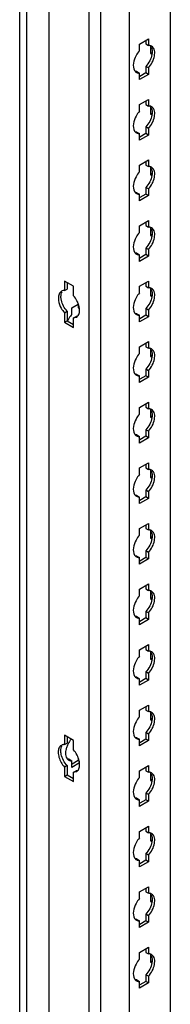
# Model space of a CAD drawing. Header units: millimetres. Extents: x 474 to 1324, y 193 to 2317.
# Tile 22 of 39: x 476 to 526, y 1263 to 1595. Entities that reach past the tile are written whole.
import ezdxf

# ---------------------------------------------------------------- set-up
doc = ezdxf.new("R2010")
doc.units = ezdxf.units.MM
doc.header["$LTSCALE"] = 163.201859
doc.layers.get('0').update_dxf_attribs({"linetype": 'CONTINUOUS'})

msp = doc.modelspace()

# ---------------------------------------------------------------- linework, layer by layer
at = {"color": 7}
for p, q in [((475.64, 596.99), (475.64, 2105.07)), ((477.89, 2103.77), (477.89, 595.69)), ((485.44, 2100.09), (485.44, 595.69)), ((498.97, 583.52), (498.97, 2091.6)), ((502.81, 2090.07), (502.81, 582.6)), ((512.43, 2084.52), (512.43, 588.15)), ((526.32, 2076.49), (526.32, 597.8)), ((515.97, 1586.61), (519.01, 1588.37)), ((515.97, 1584.38), (515.97, 1586.61)), ((518.12, 1587.85), (518.12, 1586.65)), ((518.12, 1586.65), (519.01, 1586.14)), ((519.01, 1588.37), (519.01, 1586.14)), ((519.68, 1585.9), (519.68, 1583.4)), ((520.12, 1583.66), (519.68, 1583.4)), ((519.68, 1583.4), (520.12, 1583.15)), ((515.08, 1577.34), (515.97, 1576.83)), ((515.97, 1574.61), (515.97, 1576.83)), ((518.12, 1576.87), (516.05, 1575.67)), ((518.12, 1579.1), (518.12, 1576.87)), ((519.01, 1578.59), (518.12, 1579.1)), ((519.01, 1576.36), (518.12, 1576.87)), ((519.01, 1578.59), (519.01, 1576.36)), ((519.01, 1576.36), (515.97, 1574.61)), ((515.97, 1566.2), (519.01, 1567.95)), ((518.12, 1567.44), (518.12, 1566.24)), ((519.01, 1567.95), (519.01, 1565.73)), ((515.97, 1563.97), (515.97, 1566.2)), ((518.12, 1566.24), (519.01, 1565.73)), ((519.68, 1565.49), (519.68, 1562.99)), ((520.12, 1563.25), (519.68, 1562.99)), ((519.68, 1562.99), (520.12, 1562.74)), ((515.08, 1556.93), (515.97, 1556.42)), ((518.12, 1558.69), (518.12, 1556.46)), ((519.01, 1558.18), (518.12, 1558.69)), ((519.01, 1558.18), (519.01, 1555.95)), ((515.97, 1554.19), (515.97, 1556.42)), ((519.01, 1555.95), (515.97, 1554.19)), ((518.12, 1556.46), (516.05, 1555.26)), ((519.01, 1555.95), (518.12, 1556.46)), ((515.97, 1545.78), (519.01, 1547.54)), ((518.12, 1547.03), (518.12, 1545.82)), ((519.01, 1547.54), (519.01, 1545.31)), ((515.97, 1543.56), (515.97, 1545.78)), ((518.12, 1545.82), (519.01, 1545.31)), ((519.68, 1545.08), (519.68, 1542.58)), ((520.12, 1542.83), (519.68, 1542.58)), ((519.68, 1542.58), (520.12, 1542.33)), ((518.12, 1538.27), (518.12, 1536.05)), ((519.01, 1537.76), (518.12, 1538.27)), ((519.01, 1537.76), (519.01, 1535.54)), ((515.08, 1536.52), (515.97, 1536.01)), ((515.97, 1533.78), (515.97, 1536.01)), ((519.01, 1535.54), (515.97, 1533.78)), ((518.12, 1536.05), (516.05, 1534.85)), ((519.01, 1535.54), (518.12, 1536.05)), ((515.97, 1525.37), (519.01, 1527.13)), ((518.12, 1526.62), (518.12, 1525.41)), ((519.01, 1527.13), (519.01, 1524.9)), ((515.97, 1523.15), (515.97, 1525.37)), ((518.12, 1525.41), (519.01, 1524.9)), ((519.68, 1524.66), (519.68, 1522.17)), ((520.12, 1522.42), (519.68, 1522.17)), ((519.68, 1522.17), (520.12, 1521.91)), ((518.12, 1517.86), (518.12, 1515.64)), ((519.01, 1517.35), (518.12, 1517.86)), ((519.01, 1517.35), (519.01, 1515.12)), ((515.08, 1516.1), (515.97, 1515.59)), ((515.97, 1513.37), (515.97, 1515.59)), ((519.01, 1515.12), (515.97, 1513.37)), ((518.12, 1515.64), (516.05, 1514.44)), ((519.01, 1515.12), (518.12, 1515.64)), ((490.69, 1506.74), (490.69, 1503.53)), ((493.73, 1504.98), (490.69, 1506.74)), ((515.97, 1504.96), (519.01, 1506.71)), ((519.01, 1506.71), (519.01, 1504.49)), ((490.69, 1503.53), (491.57, 1504.04)), ((491.57, 1506.22), (491.57, 1504.04)), ((493.73, 1501.77), (493.73, 1504.98)), ((515.97, 1502.73), (515.97, 1504.96)), ((518.12, 1506.2), (518.12, 1505)), ((518.12, 1505), (519.01, 1504.49)), ((519.68, 1504.25), (519.68, 1501.75)), ((520.12, 1502.01), (519.68, 1501.75)), ((519.68, 1501.75), (520.12, 1501.5)), ((493.16, 1497.71), (495.32, 1498.96)), ((493.16, 1495.49), (493.16, 1497.71)), ((495.32, 1499.02), (495.32, 1497.75)), ((495.32, 1497.75), (495.67, 1497.55)), ((518.12, 1497.45), (518.12, 1495.22)), ((519.01, 1496.94), (518.12, 1497.45)), ((519.01, 1496.94), (519.01, 1494.71)), ((490.69, 1496.06), (491.57, 1496.57)), ((490.69, 1496.06), (490.69, 1492.85)), ((491.57, 1496.57), (491.57, 1493.36)), ((493.73, 1494.31), (494.61, 1494.82)), ((493.73, 1494.31), (494.73, 1494.54)), ((493.73, 1491.1), (493.73, 1494.31)), ((515.08, 1495.69), (515.97, 1495.18)), ((515.97, 1492.96), (515.97, 1495.18)), ((519.01, 1494.71), (515.97, 1492.96)), ((518.12, 1495.22), (516.05, 1494.02)), ((519.01, 1494.71), (518.12, 1495.22)), ((490.69, 1492.85), (491.57, 1493.36)), ((490.69, 1492.85), (493.73, 1491.1)), ((491.57, 1493.36), (493.73, 1492.12)), ((515.97, 1484.55), (519.01, 1486.3)), ((515.97, 1482.32), (515.97, 1484.55)), ((518.12, 1485.79), (518.12, 1484.59)), ((518.12, 1484.59), (519.01, 1484.08)), ((519.01, 1486.3), (519.01, 1484.08)), ((519.68, 1483.84), (519.68, 1481.34)), ((520.12, 1481.6), (519.68, 1481.34)), ((519.68, 1481.34), (520.12, 1481.09)), ((518.12, 1477.04), (518.12, 1474.81)), ((519.01, 1476.52), (518.12, 1477.04)), ((515.08, 1475.28), (515.97, 1474.77)), ((515.97, 1472.54), (515.97, 1474.77)), ((519.01, 1474.3), (515.97, 1472.54)), ((518.12, 1474.81), (516.05, 1473.61)), ((519.01, 1474.3), (518.12, 1474.81)), ((519.01, 1476.52), (519.01, 1474.3)), ((515.97, 1464.13), (519.01, 1465.89)), ((515.97, 1461.91), (515.97, 1464.13)), ((518.12, 1465.38), (518.12, 1464.17)), ((518.12, 1464.17), (519.01, 1463.66)), ((519.01, 1465.89), (519.01, 1463.66)), ((519.68, 1463.43), (519.68, 1460.93)), ((520.12, 1461.18), (519.68, 1460.93)), ((519.68, 1460.93), (520.12, 1460.68)), ((515.08, 1454.87), (515.97, 1454.36)), ((515.97, 1452.13), (515.97, 1454.36)), ((519.01, 1453.89), (515.97, 1452.13)), ((518.12, 1454.4), (516.05, 1453.2)), ((518.12, 1456.62), (518.12, 1454.4)), ((519.01, 1456.11), (518.12, 1456.62)), ((519.01, 1453.89), (518.12, 1454.4)), ((519.01, 1456.11), (519.01, 1453.89)), ((515.97, 1443.72), (519.01, 1445.48)), ((515.97, 1441.5), (515.97, 1443.72)), ((518.12, 1444.97), (518.12, 1443.76)), ((518.12, 1443.76), (519.01, 1443.25)), ((519.01, 1445.48), (519.01, 1443.25)), ((519.68, 1443.01), (519.68, 1440.52)), ((520.12, 1440.77), (519.68, 1440.52)), ((519.68, 1440.52), (520.12, 1440.26)), ((515.08, 1434.45), (515.97, 1433.94)), ((515.97, 1431.72), (515.97, 1433.94)), ((518.12, 1433.98), (516.05, 1432.79)), ((518.12, 1436.21), (518.12, 1433.98)), ((519.01, 1435.7), (518.12, 1436.21)), ((519.01, 1433.47), (518.12, 1433.98)), ((519.01, 1435.7), (519.01, 1433.47)), ((519.01, 1433.47), (515.97, 1431.72)), ((515.97, 1423.31), (519.01, 1425.06)), ((518.12, 1424.55), (518.12, 1423.35)), ((519.01, 1425.06), (519.01, 1422.84)), ((515.97, 1421.08), (515.97, 1423.31)), ((518.12, 1423.35), (519.01, 1422.84)), ((519.68, 1422.6), (519.68, 1420.1)), ((520.12, 1420.36), (519.68, 1420.1)), ((519.68, 1420.1), (520.12, 1419.85)), ((515.08, 1414.04), (515.97, 1413.53)), ((518.12, 1415.8), (518.12, 1413.57)), ((519.01, 1415.29), (518.12, 1415.8)), ((519.01, 1415.29), (519.01, 1413.06)), ((515.97, 1411.31), (515.97, 1413.53)), ((519.01, 1413.06), (515.97, 1411.31)), ((518.12, 1413.57), (516.05, 1412.37)), ((519.01, 1413.06), (518.12, 1413.57)), ((515.97, 1402.9), (519.01, 1404.65)), ((518.12, 1404.14), (518.12, 1402.94)), ((519.01, 1404.65), (519.01, 1402.43)), ((515.97, 1400.67), (515.97, 1402.9)), ((518.12, 1402.94), (519.01, 1402.43)), ((519.68, 1402.19), (519.68, 1399.69)), ((520.12, 1399.94), (519.68, 1399.69)), ((519.68, 1399.69), (520.12, 1399.44)), ((518.12, 1395.38), (518.12, 1393.16)), ((519.01, 1394.87), (518.12, 1395.38)), ((519.01, 1394.87), (519.01, 1392.65)), ((515.08, 1393.63), (515.97, 1393.12)), ((515.97, 1390.89), (515.97, 1393.12)), ((519.01, 1392.65), (515.97, 1390.89)), ((518.12, 1393.16), (516.05, 1391.96)), ((519.01, 1392.65), (518.12, 1393.16)), ((515.97, 1382.48), (519.01, 1384.24)), ((519.01, 1384.24), (519.01, 1382.01)), ((515.97, 1380.26), (515.97, 1382.48)), ((518.12, 1383.73), (518.12, 1382.52)), ((518.12, 1382.52), (519.01, 1382.01)), ((519.68, 1381.77), (519.68, 1379.28)), ((520.12, 1379.53), (519.68, 1379.28)), ((519.68, 1379.28), (520.12, 1379.03)), ((518.12, 1374.97), (518.12, 1372.75)), ((519.01, 1374.46), (518.12, 1374.97)), ((519.01, 1374.46), (519.01, 1372.24)), ((515.08, 1373.22), (515.97, 1372.71)), ((515.97, 1370.48), (515.97, 1372.71)), ((519.01, 1372.24), (515.97, 1370.48)), ((518.12, 1372.75), (516.05, 1371.55)), ((519.01, 1372.24), (518.12, 1372.75)), ((515.97, 1362.07), (519.01, 1363.83)), ((515.97, 1359.85), (515.97, 1362.07)), ((518.12, 1363.32), (518.12, 1362.11)), ((518.12, 1362.11), (519.01, 1361.6)), ((519.01, 1363.83), (519.01, 1361.6)), ((519.68, 1361.36), (519.68, 1358.87)), ((520.12, 1359.12), (519.68, 1358.87)), ((519.68, 1358.87), (520.12, 1358.61)), ((518.12, 1354.56), (518.12, 1352.33)), ((519.01, 1354.05), (518.12, 1354.56)), ((519.01, 1354.05), (519.01, 1351.82)), ((490.69, 1353.64), (490.69, 1350.48)), ((493.73, 1351.89), (490.69, 1353.64)), ((490.69, 1350.48), (491.57, 1350.99)), ((491.57, 1353.13), (491.57, 1350.99)), ((493.73, 1348.72), (493.73, 1351.89)), ((515.08, 1352.8), (515.97, 1352.29)), ((515.97, 1350.07), (515.97, 1352.29)), ((519.01, 1351.82), (515.97, 1350.07)), ((518.12, 1352.33), (516.05, 1351.14)), ((519.01, 1351.82), (518.12, 1352.33)), ((492.28, 1345.56), (493.16, 1345.05)), ((493.16, 1342.82), (493.16, 1345.05)), ((495.76, 1344.32), (493.16, 1342.82)), ((495.32, 1345.09), (493.31, 1343.93)), ((495.32, 1346), (495.32, 1345.09)), ((495.32, 1345.09), (495.64, 1344.9)), ((491.57, 1343.43), (490.69, 1342.92)), ((490.69, 1342.92), (490.69, 1339.76)), ((491.57, 1343.43), (491.57, 1340.27)), ((493.73, 1341.17), (494.61, 1341.68)), ((493.73, 1341.17), (494.76, 1341.41)), ((493.73, 1338), (493.73, 1341.17)), ((515.97, 1341.66), (519.01, 1343.41)), ((515.97, 1339.43), (515.97, 1341.66)), ((518.12, 1342.9), (518.12, 1341.7)), ((518.12, 1341.7), (519.01, 1341.19)), ((519.01, 1343.41), (519.01, 1341.19)), ((519.68, 1340.95), (519.68, 1338.45)), ((490.69, 1339.76), (491.57, 1340.27)), ((490.69, 1339.76), (493.73, 1338)), ((491.57, 1340.27), (493.73, 1339.03)), ((520.12, 1338.71), (519.68, 1338.45)), ((519.68, 1338.45), (520.12, 1338.2)), ((518.12, 1334.15), (518.12, 1331.92)), ((519.01, 1333.64), (518.12, 1334.15)), ((515.08, 1332.39), (515.97, 1331.88)), ((515.97, 1329.66), (515.97, 1331.88)), ((519.01, 1331.41), (515.97, 1329.66)), ((518.12, 1331.92), (516.05, 1330.72)), ((519.01, 1331.41), (518.12, 1331.92)), ((519.01, 1333.64), (519.01, 1331.41)), ((515.97, 1321.25), (519.01, 1323)), ((515.97, 1319.02), (515.97, 1321.25)), ((518.12, 1322.49), (518.12, 1321.29)), ((518.12, 1321.29), (519.01, 1320.78)), ((519.01, 1323), (519.01, 1320.78)), ((519.68, 1320.54), (519.68, 1318.04)), ((520.12, 1318.29), (519.68, 1318.04)), ((519.68, 1318.04), (520.12, 1317.79)), ((515.08, 1311.98), (515.97, 1311.47)), ((515.97, 1309.24), (515.97, 1311.47)), ((519.01, 1311), (515.97, 1309.24)), ((518.12, 1311.51), (516.05, 1310.31)), ((518.12, 1313.73), (518.12, 1311.51)), ((519.01, 1313.22), (518.12, 1313.73)), ((519.01, 1311), (518.12, 1311.51)), ((519.01, 1313.22), (519.01, 1311)), ((515.97, 1300.83), (519.01, 1302.59)), ((518.12, 1302.08), (518.12, 1300.87)), ((519.01, 1302.59), (519.01, 1300.36)), ((515.97, 1298.61), (515.97, 1300.83)), ((518.12, 1300.87), (519.01, 1300.36)), ((519.68, 1300.12), (519.68, 1297.63)), ((520.12, 1297.88), (519.68, 1297.63)), ((519.68, 1297.63), (520.12, 1297.38)), ((515.08, 1291.57), (515.97, 1291.06)), ((515.97, 1288.83), (515.97, 1291.06)), ((518.12, 1291.1), (516.05, 1289.9)), ((518.12, 1293.32), (518.12, 1291.1)), ((519.01, 1292.81), (518.12, 1293.32)), ((519.01, 1290.59), (518.12, 1291.1)), ((519.01, 1292.81), (519.01, 1290.59)), ((519.01, 1290.59), (515.97, 1288.83)), ((515.97, 1280.42), (519.01, 1282.18)), ((518.12, 1281.67), (518.12, 1280.46)), ((519.01, 1282.18), (519.01, 1279.95)), ((515.97, 1278.2), (515.97, 1280.42)), ((518.12, 1280.46), (519.01, 1279.95)), ((519.68, 1279.71), (519.68, 1277.22)), ((520.12, 1277.47), (519.68, 1277.22)), ((519.68, 1277.22), (520.12, 1276.96)), ((515.08, 1271.15), (515.97, 1270.64)), ((518.12, 1272.91), (518.12, 1270.68)), ((519.01, 1272.4), (518.12, 1272.91)), ((519.01, 1272.4), (519.01, 1270.17)), ((515.97, 1268.42), (515.97, 1270.64)), ((519.01, 1270.17), (515.97, 1268.42)), ((518.12, 1270.68), (516.05, 1269.49)), ((519.01, 1270.17), (518.12, 1270.68))]:
    msp.add_line(p, q, dxfattribs=at)
for centre, radius, start, end in [((515.79, 1578.56), 1.71, 226.6668, 240.1461), ((515.79, 1558.14), 1.71, 226.6668, 240.1461), ((515.79, 1537.73), 1.71, 226.6668, 240.1461), ((515.79, 1517.32), 1.71, 226.6668, 240.1461), ((499.74, 1489.67), 8.78, 143.3913, 156.181), ((499.2, 1490.08), 8.11, 138.1499, 143.4662), ((515.79, 1496.9), 1.71, 226.6668, 240.1461), ((515.79, 1476.49), 1.71, 226.6668, 240.1461), ((515.79, 1456.08), 1.71, 226.6668, 240.1461), ((515.79, 1435.67), 1.71, 226.6668, 240.1461), ((515.79, 1415.25), 1.71, 226.6668, 240.1461), ((515.79, 1394.84), 1.71, 226.6668, 240.1461), ((515.79, 1374.43), 1.71, 226.6668, 240.1461), ((499.39, 1346.95), 8.39, 152.8011, 160.6904), ((515.79, 1354.02), 1.71, 226.6668, 240.1461), ((492.98, 1346.77), 1.71, 226.6668, 240.1461), ((515.79, 1333.6), 1.71, 226.6668, 240.1461), ((515.79, 1313.19), 1.71, 226.6668, 240.1461), ((515.79, 1292.78), 1.71, 226.6668, 240.1461), ((515.79, 1272.37), 1.71, 226.6668, 240.1461)]:
    msp.add_arc(centre, radius, start, end, dxfattribs=at)
for points, knots in [([(515.97, 1584.38), (515.51, 1583.88), (514.2, 1581.99), (513.41, 1579.11), (514.31, 1577.68)], [0, 0, 0, 0, 0.288497, 1, 1, 1, 1]), ([(519.42, 1586.12), (519.35, 1586.13), (519.21, 1586.14), (519.08, 1586.14), (519.01, 1586.14)], [0, 0, 0, 0, 0.493256, 1, 1, 1, 1]), ([(514.31, 1577.68), (514.35, 1577.62), (514.45, 1577.48), (514.56, 1577.36), (514.61, 1577.31)], [0, 0, 0, 0, 0.507362, 1, 1, 1, 1]), ([(515.08, 1577.34), (515.01, 1577.34), (514.87, 1577.34), (514.74, 1577.35), (514.67, 1577.37)], [0, 0, 0, 0, 0.506746, 1, 1, 1, 1]), ([(515.48, 1576.87), (515.55, 1576.85), (515.72, 1576.83), (515.88, 1576.83), (515.97, 1576.83)], [0, 0, 0, 0, 0.492174, 1, 1, 1, 1]), ([(515.97, 1563.97), (515.51, 1563.46), (514.2, 1561.58), (513.41, 1558.69), (514.31, 1557.27)], [0, 0, 0, 0, 0.288497, 1, 1, 1, 1]), ([(519.42, 1565.7), (519.35, 1565.71), (519.21, 1565.73), (519.08, 1565.73), (519.01, 1565.73)], [0, 0, 0, 0, 0.493256, 1, 1, 1, 1]), ([(514.31, 1557.27), (514.35, 1557.2), (514.45, 1557.07), (514.56, 1556.95), (514.61, 1556.9)], [0, 0, 0, 0, 0.507362, 1, 1, 1, 1]), ([(515.08, 1556.93), (515.01, 1556.93), (514.87, 1556.93), (514.74, 1556.94), (514.67, 1556.95)], [0, 0, 0, 0, 0.506746, 1, 1, 1, 1]), ([(515.48, 1556.46), (515.55, 1556.44), (515.72, 1556.42), (515.88, 1556.42), (515.97, 1556.42)], [0, 0, 0, 0, 0.492174, 1, 1, 1, 1]), ([(515.97, 1543.56), (515.51, 1543.05), (514.2, 1541.17), (513.41, 1538.28), (514.31, 1536.86)], [0, 0, 0, 0, 0.288497, 1, 1, 1, 1]), ([(519.42, 1545.29), (519.35, 1545.3), (519.21, 1545.32), (519.08, 1545.32), (519.01, 1545.31)], [0, 0, 0, 0, 0.493256, 1, 1, 1, 1]), ([(514.31, 1536.86), (514.35, 1536.79), (514.45, 1536.66), (514.56, 1536.54), (514.61, 1536.48)], [0, 0, 0, 0, 0.507362, 1, 1, 1, 1]), ([(515.08, 1536.52), (515.01, 1536.51), (514.87, 1536.52), (514.74, 1536.53), (514.67, 1536.54)], [0, 0, 0, 0, 0.506746, 1, 1, 1, 1]), ([(515.48, 1536.04), (515.55, 1536.03), (515.72, 1536.01), (515.88, 1536), (515.97, 1536.01)], [0, 0, 0, 0, 0.492174, 1, 1, 1, 1]), ([(519.42, 1524.88), (519.35, 1524.89), (519.21, 1524.9), (519.08, 1524.9), (519.01, 1524.9)], [0, 0, 0, 0, 0.493256, 1, 1, 1, 1]), ([(515.97, 1523.15), (515.51, 1522.64), (514.2, 1520.75), (513.41, 1517.87), (514.31, 1516.45)], [0, 0, 0, 0, 0.288497, 1, 1, 1, 1]), ([(514.31, 1516.45), (514.35, 1516.38), (514.45, 1516.25), (514.56, 1516.13), (514.61, 1516.07)], [0, 0, 0, 0, 0.507362, 1, 1, 1, 1]), ([(515.08, 1516.1), (515.01, 1516.1), (514.87, 1516.1), (514.74, 1516.12), (514.67, 1516.13)], [0, 0, 0, 0, 0.506746, 1, 1, 1, 1]), ([(515.48, 1515.63), (515.55, 1515.62), (515.72, 1515.59), (515.88, 1515.59), (515.97, 1515.59)], [0, 0, 0, 0, 0.492174, 1, 1, 1, 1]), ([(490.69, 1503.53), (490.61, 1503.53), (490.45, 1503.53), (490.29, 1503.5), (490.22, 1503.49)], [0, 0, 0, 0, 0.507731, 1, 1, 1, 1]), ([(519.42, 1504.47), (519.35, 1504.48), (519.21, 1504.49), (519.08, 1504.49), (519.01, 1504.49)], [0, 0, 0, 0, 0.493256, 1, 1, 1, 1]), ([(488.64, 1500.98), (488.64, 1500.71), (488.74, 1499.53), (489.16, 1498.39), (489.6, 1497.6)], [0, 0, 0, 0, 0.229044, 1, 1, 1, 1]), ([(491.57, 1496.58), (490.65, 1497.61), (489.75, 1499.29), (489.52, 1501.08), (489.52, 1501.49)], [0, 0, 0, 0, 0.769878, 1, 1, 1, 1]), ([(495.78, 1496.86), (495.78, 1497.27), (495.55, 1499.06), (494.65, 1500.74), (493.73, 1501.77)], [0, 0, 0, 0, 0.230111, 1, 1, 1, 1]), ([(515.97, 1502.73), (515.51, 1502.23), (514.2, 1500.34), (513.41, 1497.46), (514.31, 1496.03)], [0, 0, 0, 0, 0.288497, 1, 1, 1, 1]), ([(495.08, 1494.86), (495.01, 1494.84), (494.85, 1494.82), (494.69, 1494.82), (494.61, 1494.82)], [0, 0, 0, 0, 0.492269, 1, 1, 1, 1]), ([(494.73, 1494.54), (494.8, 1494.58), (494.93, 1494.67), (495.05, 1494.78), (495.11, 1494.84)], [0, 0, 0, 0, 0.496943, 1, 1, 1, 1]), ([(514.31, 1496.03), (514.35, 1495.96), (514.45, 1495.83), (514.56, 1495.71), (514.61, 1495.66)], [0, 0, 0, 0, 0.507362, 1, 1, 1, 1]), ([(515.08, 1495.69), (515.01, 1495.69), (514.87, 1495.69), (514.74, 1495.7), (514.67, 1495.72)], [0, 0, 0, 0, 0.506746, 1, 1, 1, 1]), ([(515.48, 1495.22), (515.55, 1495.2), (515.72, 1495.18), (515.88, 1495.18), (515.97, 1495.18)], [0, 0, 0, 0, 0.492174, 1, 1, 1, 1]), ([(519.42, 1484.05), (519.35, 1484.06), (519.21, 1484.08), (519.08, 1484.08), (519.01, 1484.08)], [0, 0, 0, 0, 0.493256, 1, 1, 1, 1]), ([(515.97, 1482.32), (515.51, 1481.81), (514.2, 1479.93), (513.41, 1477.04), (514.31, 1475.62)], [0, 0, 0, 0, 0.288497, 1, 1, 1, 1]), ([(514.31, 1475.62), (514.35, 1475.55), (514.45, 1475.42), (514.56, 1475.3), (514.61, 1475.25)], [0, 0, 0, 0, 0.507362, 1, 1, 1, 1]), ([(515.08, 1475.28), (515.01, 1475.28), (514.87, 1475.28), (514.74, 1475.29), (514.67, 1475.3)], [0, 0, 0, 0, 0.506746, 1, 1, 1, 1]), ([(515.48, 1474.81), (515.55, 1474.79), (515.72, 1474.77), (515.88, 1474.77), (515.97, 1474.77)], [0, 0, 0, 0, 0.492174, 1, 1, 1, 1]), ([(519.42, 1463.64), (519.35, 1463.65), (519.21, 1463.67), (519.08, 1463.67), (519.01, 1463.66)], [0, 0, 0, 0, 0.493256, 1, 1, 1, 1]), ([(515.97, 1461.91), (515.51, 1461.4), (514.2, 1459.52), (513.41, 1456.63), (514.31, 1455.21)], [0, 0, 0, 0, 0.288497, 1, 1, 1, 1]), ([(514.31, 1455.21), (514.35, 1455.14), (514.45, 1455.01), (514.56, 1454.89), (514.61, 1454.83)], [0, 0, 0, 0, 0.507362, 1, 1, 1, 1]), ([(515.08, 1454.87), (515.01, 1454.86), (514.87, 1454.87), (514.74, 1454.88), (514.67, 1454.89)], [0, 0, 0, 0, 0.506746, 1, 1, 1, 1]), ([(515.48, 1454.39), (515.55, 1454.38), (515.72, 1454.36), (515.88, 1454.35), (515.97, 1454.36)], [0, 0, 0, 0, 0.492174, 1, 1, 1, 1]), ([(515.97, 1441.5), (515.51, 1440.99), (514.2, 1439.1), (513.41, 1436.22), (514.31, 1434.8)], [0, 0, 0, 0, 0.288497, 1, 1, 1, 1]), ([(519.42, 1443.23), (519.35, 1443.24), (519.21, 1443.25), (519.08, 1443.25), (519.01, 1443.25)], [0, 0, 0, 0, 0.493256, 1, 1, 1, 1]), ([(514.31, 1434.8), (514.35, 1434.73), (514.45, 1434.6), (514.56, 1434.48), (514.61, 1434.42)], [0, 0, 0, 0, 0.507362, 1, 1, 1, 1]), ([(515.08, 1434.45), (515.01, 1434.45), (514.87, 1434.45), (514.74, 1434.47), (514.67, 1434.48)], [0, 0, 0, 0, 0.506746, 1, 1, 1, 1]), ([(515.48, 1433.98), (515.55, 1433.97), (515.72, 1433.94), (515.88, 1433.94), (515.97, 1433.94)], [0, 0, 0, 0, 0.492174, 1, 1, 1, 1]), ([(515.97, 1421.08), (515.51, 1420.58), (514.2, 1418.69), (513.41, 1415.81), (514.31, 1414.38)], [0, 0, 0, 0, 0.288497, 1, 1, 1, 1]), ([(519.42, 1422.82), (519.35, 1422.83), (519.21, 1422.84), (519.08, 1422.84), (519.01, 1422.84)], [0, 0, 0, 0, 0.493256, 1, 1, 1, 1]), ([(514.31, 1414.38), (514.35, 1414.31), (514.45, 1414.18), (514.56, 1414.06), (514.61, 1414.01)], [0, 0, 0, 0, 0.507362, 1, 1, 1, 1]), ([(515.08, 1414.04), (515.01, 1414.04), (514.87, 1414.04), (514.74, 1414.05), (514.67, 1414.07)], [0, 0, 0, 0, 0.506746, 1, 1, 1, 1]), ([(515.48, 1413.57), (515.55, 1413.55), (515.72, 1413.53), (515.88, 1413.53), (515.97, 1413.53)], [0, 0, 0, 0, 0.492174, 1, 1, 1, 1]), ([(515.97, 1400.67), (515.51, 1400.16), (514.2, 1398.28), (513.41, 1395.39), (514.31, 1393.97)], [0, 0, 0, 0, 0.288497, 1, 1, 1, 1]), ([(519.42, 1402.4), (519.35, 1402.41), (519.21, 1402.43), (519.08, 1402.43), (519.01, 1402.43)], [0, 0, 0, 0, 0.493256, 1, 1, 1, 1]), ([(514.31, 1393.97), (514.35, 1393.9), (514.45, 1393.77), (514.56, 1393.65), (514.61, 1393.6)], [0, 0, 0, 0, 0.507362, 1, 1, 1, 1]), ([(515.08, 1393.63), (515.01, 1393.63), (514.87, 1393.63), (514.74, 1393.64), (514.67, 1393.65)], [0, 0, 0, 0, 0.506746, 1, 1, 1, 1]), ([(515.48, 1393.16), (515.55, 1393.14), (515.72, 1393.12), (515.88, 1393.12), (515.97, 1393.12)], [0, 0, 0, 0, 0.492174, 1, 1, 1, 1]), ([(519.42, 1381.99), (519.35, 1382), (519.21, 1382.02), (519.08, 1382.02), (519.01, 1382.01)], [0, 0, 0, 0, 0.493256, 1, 1, 1, 1]), ([(515.97, 1380.26), (515.51, 1379.75), (514.2, 1377.87), (513.41, 1374.98), (514.31, 1373.56)], [0, 0, 0, 0, 0.288497, 1, 1, 1, 1]), ([(514.31, 1373.56), (514.35, 1373.49), (514.45, 1373.36), (514.56, 1373.24), (514.61, 1373.18)], [0, 0, 0, 0, 0.507362, 1, 1, 1, 1]), ([(515.08, 1373.22), (515.01, 1373.21), (514.87, 1373.21), (514.74, 1373.23), (514.67, 1373.24)], [0, 0, 0, 0, 0.506746, 1, 1, 1, 1]), ([(515.48, 1372.74), (515.55, 1372.73), (515.72, 1372.71), (515.88, 1372.7), (515.97, 1372.71)], [0, 0, 0, 0, 0.492174, 1, 1, 1, 1]), ([(519.42, 1361.58), (519.35, 1361.59), (519.21, 1361.6), (519.08, 1361.6), (519.01, 1361.6)], [0, 0, 0, 0, 0.493256, 1, 1, 1, 1]), ([(515.97, 1359.85), (515.51, 1359.34), (514.2, 1357.45), (513.41, 1354.57), (514.31, 1353.15)], [0, 0, 0, 0, 0.288497, 1, 1, 1, 1]), ([(514.31, 1353.15), (514.35, 1353.08), (514.45, 1352.95), (514.56, 1352.83), (514.61, 1352.77)], [0, 0, 0, 0, 0.507362, 1, 1, 1, 1]), ([(515.08, 1352.8), (515.01, 1352.8), (514.87, 1352.8), (514.74, 1352.82), (514.67, 1352.83)], [0, 0, 0, 0, 0.506746, 1, 1, 1, 1]), ([(515.48, 1352.33), (515.55, 1352.32), (515.72, 1352.29), (515.88, 1352.29), (515.97, 1352.29)], [0, 0, 0, 0, 0.492174, 1, 1, 1, 1]), ([(491.57, 1343.43), (490.63, 1344.48), (489.72, 1346.18), (489.48, 1348), (489.48, 1348.42)], [0, 0, 0, 0, 0.76984, 1, 1, 1, 1]), ([(490.69, 1350.48), (490.6, 1350.48), (490.43, 1350.48), (490.27, 1350.45), (490.19, 1350.44)], [0, 0, 0, 0, 0.508153, 1, 1, 1, 1]), ([(495.81, 1343.74), (495.81, 1344.16), (495.58, 1345.98), (494.66, 1347.68), (493.73, 1348.72)], [0, 0, 0, 0, 0.230159, 1, 1, 1, 1]), ([(491.5, 1345.9), (491.55, 1345.83), (491.64, 1345.7), (491.75, 1345.58), (491.81, 1345.52)], [0, 0, 0, 0, 0.507362, 1, 1, 1, 1]), ([(492.28, 1345.56), (492.21, 1345.55), (492.07, 1345.56), (491.93, 1345.57), (491.87, 1345.58)], [0, 0, 0, 0, 0.506746, 1, 1, 1, 1]), ([(492.67, 1345.08), (492.75, 1345.07), (492.91, 1345.05), (493.08, 1345.04), (493.16, 1345.05)], [0, 0, 0, 0, 0.492174, 1, 1, 1, 1]), ([(495.11, 1341.72), (495.03, 1341.7), (494.86, 1341.68), (494.7, 1341.68), (494.61, 1341.68)], [0, 0, 0, 0, 0.491847, 1, 1, 1, 1]), ([(494.76, 1341.41), (494.83, 1341.45), (494.96, 1341.54), (495.08, 1341.65), (495.14, 1341.71)], [0, 0, 0, 0, 0.496942, 1, 1, 1, 1]), ([(519.42, 1341.17), (519.35, 1341.18), (519.21, 1341.19), (519.08, 1341.19), (519.01, 1341.19)], [0, 0, 0, 0, 0.493256, 1, 1, 1, 1]), ([(515.97, 1339.43), (515.51, 1338.93), (514.2, 1337.04), (513.41, 1334.15), (514.31, 1332.73)], [0, 0, 0, 0, 0.288497, 1, 1, 1, 1]), ([(514.31, 1332.73), (514.35, 1332.66), (514.45, 1332.53), (514.56, 1332.41), (514.61, 1332.36)], [0, 0, 0, 0, 0.507362, 1, 1, 1, 1]), ([(515.08, 1332.39), (515.01, 1332.39), (514.87, 1332.39), (514.74, 1332.4), (514.67, 1332.41)], [0, 0, 0, 0, 0.506746, 1, 1, 1, 1]), ([(515.48, 1331.92), (515.55, 1331.9), (515.72, 1331.88), (515.88, 1331.88), (515.97, 1331.88)], [0, 0, 0, 0, 0.492174, 1, 1, 1, 1]), ([(515.97, 1319.02), (515.51, 1318.51), (514.2, 1316.63), (513.41, 1313.74), (514.31, 1312.32)], [0, 0, 0, 0, 0.288497, 1, 1, 1, 1]), ([(519.42, 1320.75), (519.35, 1320.76), (519.21, 1320.78), (519.08, 1320.78), (519.01, 1320.78)], [0, 0, 0, 0, 0.493256, 1, 1, 1, 1]), ([(514.31, 1312.32), (514.35, 1312.25), (514.45, 1312.12), (514.56, 1312), (514.61, 1311.95)], [0, 0, 0, 0, 0.507362, 1, 1, 1, 1]), ([(515.08, 1311.98), (515.01, 1311.98), (514.87, 1311.98), (514.74, 1311.99), (514.67, 1312)], [0, 0, 0, 0, 0.506746, 1, 1, 1, 1]), ([(515.48, 1311.51), (515.55, 1311.49), (515.72, 1311.47), (515.88, 1311.47), (515.97, 1311.47)], [0, 0, 0, 0, 0.492174, 1, 1, 1, 1]), ([(515.97, 1298.61), (515.51, 1298.1), (514.2, 1296.22), (513.41, 1293.33), (514.31, 1291.91)], [0, 0, 0, 0, 0.288497, 1, 1, 1, 1]), ([(519.42, 1300.34), (519.35, 1300.35), (519.21, 1300.37), (519.08, 1300.37), (519.01, 1300.36)], [0, 0, 0, 0, 0.493256, 1, 1, 1, 1]), ([(514.31, 1291.91), (514.35, 1291.84), (514.45, 1291.71), (514.56, 1291.59), (514.61, 1291.53)], [0, 0, 0, 0, 0.507362, 1, 1, 1, 1]), ([(515.08, 1291.57), (515.01, 1291.56), (514.87, 1291.56), (514.74, 1291.58), (514.67, 1291.59)], [0, 0, 0, 0, 0.506746, 1, 1, 1, 1]), ([(515.48, 1291.09), (515.55, 1291.08), (515.72, 1291.06), (515.88, 1291.05), (515.97, 1291.06)], [0, 0, 0, 0, 0.492174, 1, 1, 1, 1]), ([(515.97, 1278.2), (515.51, 1277.69), (514.2, 1275.8), (513.41, 1272.92), (514.31, 1271.5)], [0, 0, 0, 0, 0.288497, 1, 1, 1, 1]), ([(519.42, 1279.93), (519.35, 1279.94), (519.21, 1279.95), (519.08, 1279.95), (519.01, 1279.95)], [0, 0, 0, 0, 0.493256, 1, 1, 1, 1]), ([(514.31, 1271.5), (514.35, 1271.43), (514.45, 1271.29), (514.56, 1271.18), (514.61, 1271.12)], [0, 0, 0, 0, 0.507362, 1, 1, 1, 1]), ([(515.08, 1271.15), (515.01, 1271.15), (514.87, 1271.15), (514.74, 1271.17), (514.67, 1271.18)], [0, 0, 0, 0, 0.506746, 1, 1, 1, 1]), ([(515.48, 1270.68), (515.55, 1270.67), (515.72, 1270.64), (515.88, 1270.64), (515.97, 1270.64)], [0, 0, 0, 0, 0.492174, 1, 1, 1, 1])]:
    msp.add_open_spline(points, degree=3, knots=knots, dxfattribs=at)
for points in [[(520.12, 1583.09), (519.86, 1581.63), (519.12, 1580.21), (518.12, 1579.1)], [(520.04, 1585.9), (519.85, 1586.01), (519.63, 1586.08), (519.42, 1586.12)], [(519.47, 1586.17), (519.81, 1585.86), (520.02, 1585.4), (520.12, 1584.96)], [(521, 1584.45), (520.87, 1585.01), (520.54, 1585.61), (520.04, 1585.9)], [(520.12, 1584.96), (520.25, 1584.35), (520.23, 1583.7), (520.12, 1583.09)], [(521, 1582.58), (521.11, 1583.2), (521.14, 1583.84), (521, 1584.45)], [(519.01, 1578.59), (520, 1579.7), (520.74, 1581.12), (521, 1582.58)], [(514.94, 1577.07), (515.1, 1576.97), (515.29, 1576.91), (515.48, 1576.87)], [(520.04, 1565.49), (519.85, 1565.6), (519.63, 1565.67), (519.42, 1565.7)], [(519.47, 1565.76), (519.81, 1565.45), (520.02, 1564.99), (520.12, 1564.54)], [(521, 1564.03), (520.87, 1564.6), (520.54, 1565.2), (520.04, 1565.49)], [(520.12, 1564.54), (520.25, 1563.94), (520.23, 1563.29), (520.12, 1562.68)], [(521, 1562.17), (521.11, 1562.78), (521.14, 1563.43), (521, 1564.03)], [(520.12, 1562.68), (519.86, 1561.22), (519.12, 1559.79), (518.12, 1558.69)], [(519.01, 1558.18), (520, 1559.28), (520.74, 1560.71), (521, 1562.17)], [(514.94, 1556.66), (515.1, 1556.56), (515.29, 1556.49), (515.48, 1556.46)], [(520.04, 1545.08), (519.85, 1545.19), (519.63, 1545.26), (519.42, 1545.29)], [(519.47, 1545.35), (519.81, 1545.03), (520.02, 1544.58), (520.12, 1544.13)], [(521, 1543.62), (520.87, 1544.19), (520.54, 1544.79), (520.04, 1545.08)], [(520.12, 1544.13), (520.25, 1543.53), (520.23, 1542.88), (520.12, 1542.27)], [(521, 1541.76), (521.11, 1542.37), (521.14, 1543.02), (521, 1543.62)], [(520.12, 1542.27), (519.86, 1540.8), (519.12, 1539.38), (518.12, 1538.27)], [(519.01, 1537.76), (520, 1538.87), (520.74, 1540.29), (521, 1541.76)], [(514.94, 1536.24), (515.1, 1536.15), (515.29, 1536.08), (515.48, 1536.04)], [(520.04, 1524.66), (519.85, 1524.77), (519.63, 1524.85), (519.42, 1524.88)], [(519.47, 1524.94), (519.81, 1524.62), (520.02, 1524.17), (520.12, 1523.72)], [(521, 1523.21), (520.87, 1523.78), (520.54, 1524.37), (520.04, 1524.66)], [(520.12, 1523.72), (520.25, 1523.11), (520.23, 1522.47), (520.12, 1521.86)], [(520.12, 1521.86), (519.86, 1520.39), (519.12, 1518.97), (518.12, 1517.86)], [(519.01, 1517.35), (520, 1518.46), (520.74, 1519.88), (521, 1521.35)], [(521, 1521.35), (521.11, 1521.96), (521.14, 1522.6), (521, 1523.21)], [(514.94, 1515.83), (515.1, 1515.74), (515.29, 1515.67), (515.48, 1515.63)], [(490.22, 1503.49), (490.03, 1503.45), (489.85, 1503.39), (489.68, 1503.29)], [(520.04, 1504.25), (519.85, 1504.36), (519.63, 1504.43), (519.42, 1504.47)], [(519.47, 1504.52), (519.81, 1504.21), (520.02, 1503.75), (520.12, 1503.31)], [(521, 1502.8), (520.87, 1503.36), (520.54, 1503.96), (520.04, 1504.25)], [(488.69, 1501.68), (488.65, 1501.45), (488.64, 1501.21), (488.64, 1500.98)], [(488.89, 1502.35), (488.8, 1502.14), (488.73, 1501.91), (488.69, 1501.68)], [(489.68, 1503.29), (489.33, 1503.09), (489.05, 1502.73), (488.89, 1502.35)], [(489.52, 1501.49), (489.52, 1502.05), (489.62, 1502.64), (489.9, 1503.12)], [(520.12, 1501.44), (519.86, 1499.98), (519.12, 1498.56), (518.12, 1497.45)], [(519.01, 1496.94), (520, 1498.05), (520.74, 1499.47), (521, 1500.93)], [(520.12, 1503.31), (520.25, 1502.7), (520.23, 1502.05), (520.12, 1501.44)], [(521, 1500.93), (521.11, 1501.55), (521.14, 1502.19), (521, 1502.8)], [(489.6, 1497.6), (489.91, 1497.05), (490.27, 1496.53), (490.69, 1496.06)], [(495.53, 1495.48), (495.71, 1495.91), (495.78, 1496.39), (495.78, 1496.86)], [(495.11, 1494.84), (495.29, 1495.02), (495.43, 1495.25), (495.53, 1495.48)], [(514.94, 1495.42), (515.1, 1495.32), (515.29, 1495.26), (515.48, 1495.22)], [(520.04, 1483.84), (519.85, 1483.95), (519.63, 1484.02), (519.42, 1484.05)], [(519.47, 1484.11), (519.81, 1483.8), (520.02, 1483.34), (520.12, 1482.89)], [(521, 1482.38), (520.87, 1482.95), (520.54, 1483.55), (520.04, 1483.84)], [(520.12, 1481.03), (519.86, 1479.57), (519.12, 1478.14), (518.12, 1477.04)], [(519.01, 1476.52), (520, 1477.63), (520.74, 1479.06), (521, 1480.52)], [(520.12, 1482.89), (520.25, 1482.29), (520.23, 1481.64), (520.12, 1481.03)], [(521, 1480.52), (521.11, 1481.13), (521.14, 1481.78), (521, 1482.38)], [(514.94, 1475.01), (515.1, 1474.91), (515.29, 1474.84), (515.48, 1474.81)], [(520.04, 1463.43), (519.85, 1463.54), (519.63, 1463.61), (519.42, 1463.64)], [(519.47, 1463.7), (519.81, 1463.38), (520.02, 1462.93), (520.12, 1462.48)], [(520.12, 1460.62), (519.86, 1459.15), (519.12, 1457.73), (518.12, 1456.62)], [(521, 1461.97), (520.87, 1462.54), (520.54, 1463.14), (520.04, 1463.43)], [(520.12, 1462.48), (520.25, 1461.88), (520.23, 1461.23), (520.12, 1460.62)], [(521, 1460.11), (521.11, 1460.72), (521.14, 1461.37), (521, 1461.97)], [(519.01, 1456.11), (520, 1457.22), (520.74, 1458.64), (521, 1460.11)], [(514.94, 1454.59), (515.1, 1454.5), (515.29, 1454.43), (515.48, 1454.39)], [(520.04, 1443.01), (519.85, 1443.12), (519.63, 1443.19), (519.42, 1443.23)], [(519.47, 1443.28), (519.81, 1442.97), (520.02, 1442.52), (520.12, 1442.07)], [(521, 1441.56), (520.87, 1442.13), (520.54, 1442.72), (520.04, 1443.01)], [(520.12, 1442.07), (520.25, 1441.46), (520.23, 1440.82), (520.12, 1440.21)], [(521, 1439.7), (521.11, 1440.31), (521.14, 1440.95), (521, 1441.56)], [(520.12, 1440.21), (519.86, 1438.74), (519.12, 1437.32), (518.12, 1436.21)], [(519.01, 1435.7), (520, 1436.81), (520.74, 1438.23), (521, 1439.7)], [(514.94, 1434.18), (515.1, 1434.09), (515.29, 1434.02), (515.48, 1433.98)], [(520.04, 1422.6), (519.85, 1422.71), (519.63, 1422.78), (519.42, 1422.82)], [(519.47, 1422.87), (519.81, 1422.56), (520.02, 1422.1), (520.12, 1421.66)], [(521, 1421.15), (520.87, 1421.71), (520.54, 1422.31), (520.04, 1422.6)], [(520.12, 1421.66), (520.25, 1421.05), (520.23, 1420.4), (520.12, 1419.79)], [(521, 1419.28), (521.11, 1419.89), (521.14, 1420.54), (521, 1421.15)], [(520.12, 1419.79), (519.86, 1418.33), (519.12, 1416.91), (518.12, 1415.8)], [(519.01, 1415.29), (520, 1416.4), (520.74, 1417.82), (521, 1419.28)], [(514.94, 1413.77), (515.1, 1413.67), (515.29, 1413.61), (515.48, 1413.57)], [(520.04, 1402.19), (519.85, 1402.3), (519.63, 1402.37), (519.42, 1402.4)], [(519.47, 1402.46), (519.81, 1402.15), (520.02, 1401.69), (520.12, 1401.24)], [(521, 1400.73), (520.87, 1401.3), (520.54, 1401.9), (520.04, 1402.19)], [(520.12, 1401.24), (520.25, 1400.64), (520.23, 1399.99), (520.12, 1399.38)], [(521, 1398.87), (521.11, 1399.48), (521.14, 1400.13), (521, 1400.73)], [(520.12, 1399.38), (519.86, 1397.91), (519.12, 1396.49), (518.12, 1395.38)], [(519.01, 1394.87), (520, 1395.98), (520.74, 1397.41), (521, 1398.87)], [(514.94, 1393.36), (515.1, 1393.26), (515.29, 1393.19), (515.48, 1393.16)], [(520.04, 1381.78), (519.85, 1381.88), (519.63, 1381.96), (519.42, 1381.99)], [(519.47, 1382.05), (519.81, 1381.73), (520.02, 1381.28), (520.12, 1380.83)], [(521, 1380.32), (520.87, 1380.89), (520.54, 1381.49), (520.04, 1381.78)], [(520.12, 1380.83), (520.25, 1380.23), (520.23, 1379.58), (520.12, 1378.97)], [(520.12, 1378.97), (519.86, 1377.5), (519.12, 1376.08), (518.12, 1374.97)], [(519.01, 1374.46), (520, 1375.57), (520.74, 1376.99), (521, 1378.46)], [(521, 1378.46), (521.11, 1379.07), (521.14, 1379.72), (521, 1380.32)], [(514.94, 1372.94), (515.1, 1372.85), (515.29, 1372.78), (515.48, 1372.74)], [(520.04, 1361.36), (519.85, 1361.47), (519.63, 1361.54), (519.42, 1361.58)], [(519.47, 1361.63), (519.81, 1361.32), (520.02, 1360.87), (520.12, 1360.42)], [(521, 1359.91), (520.87, 1360.48), (520.54, 1361.07), (520.04, 1361.36)], [(520.12, 1358.56), (519.86, 1357.09), (519.12, 1355.67), (518.12, 1354.56)], [(519.01, 1354.05), (520, 1355.16), (520.74, 1356.58), (521, 1358.05)], [(520.12, 1360.42), (520.25, 1359.81), (520.23, 1359.17), (520.12, 1358.56)], [(521, 1358.05), (521.11, 1358.66), (521.14, 1359.3), (521, 1359.91)], [(492.93, 1352.34), (492.54, 1351.86), (492.2, 1351.33), (491.92, 1350.78)], [(514.94, 1352.53), (515.1, 1352.44), (515.29, 1352.37), (515.48, 1352.33)], [(488.66, 1348.61), (488.62, 1348.37), (488.6, 1348.14), (488.6, 1347.9)], [(488.6, 1347.9), (488.6, 1347.34), (488.7, 1346.76), (488.86, 1346.22)], [(488.86, 1349.3), (488.76, 1349.08), (488.7, 1348.84), (488.66, 1348.61)], [(489.66, 1350.24), (489.3, 1350.03), (489.02, 1349.68), (488.86, 1349.3)], [(489.48, 1348.42), (489.48, 1348.98), (489.59, 1349.58), (489.87, 1350.07)], [(490.19, 1350.44), (490, 1350.4), (489.82, 1350.33), (489.66, 1350.24)], [(491.17, 1348.6), (491.06, 1347.99), (491.03, 1347.35), (491.17, 1346.74)], [(491.46, 1349.72), (491.34, 1349.36), (491.23, 1348.98), (491.17, 1348.6)], [(488.86, 1346.22), (489.03, 1345.61), (489.28, 1345.03), (489.58, 1344.48)], [(489.58, 1344.48), (489.89, 1343.92), (490.26, 1343.4), (490.69, 1342.92)], [(491.17, 1346.74), (491.23, 1346.45), (491.34, 1346.15), (491.5, 1345.9)], [(492.13, 1345.29), (492.3, 1345.19), (492.48, 1345.12), (492.67, 1345.08)], [(495.14, 1341.71), (495.32, 1341.89), (495.46, 1342.11), (495.56, 1342.35)], [(495.56, 1342.35), (495.74, 1342.78), (495.81, 1343.27), (495.81, 1343.74)], [(520.04, 1340.95), (519.85, 1341.06), (519.63, 1341.13), (519.42, 1341.17)], [(519.47, 1341.22), (519.81, 1340.91), (520.02, 1340.45), (520.12, 1340.01)], [(521, 1339.5), (520.87, 1340.06), (520.54, 1340.66), (520.04, 1340.95)], [(520.12, 1338.14), (519.86, 1336.68), (519.12, 1335.26), (518.12, 1334.15)], [(519.01, 1333.64), (520, 1334.74), (520.74, 1336.17), (521, 1337.63)], [(520.12, 1340.01), (520.25, 1339.4), (520.23, 1338.75), (520.12, 1338.14)], [(521, 1337.63), (521.11, 1338.24), (521.14, 1338.89), (521, 1339.5)], [(514.94, 1332.12), (515.1, 1332.02), (515.29, 1331.96), (515.48, 1331.92)], [(520.12, 1317.73), (519.86, 1316.26), (519.12, 1314.84), (518.12, 1313.73)], [(520.04, 1320.54), (519.85, 1320.65), (519.63, 1320.72), (519.42, 1320.75)], [(519.47, 1320.81), (519.81, 1320.5), (520.02, 1320.04), (520.12, 1319.59)], [(521, 1319.08), (520.87, 1319.65), (520.54, 1320.25), (520.04, 1320.54)], [(520.12, 1319.59), (520.25, 1318.99), (520.23, 1318.34), (520.12, 1317.73)], [(521, 1317.22), (521.11, 1317.83), (521.14, 1318.48), (521, 1319.08)], [(519.01, 1313.22), (520, 1314.33), (520.74, 1315.75), (521, 1317.22)], [(514.94, 1311.71), (515.1, 1311.61), (515.29, 1311.54), (515.48, 1311.51)], [(520.04, 1300.13), (519.85, 1300.23), (519.63, 1300.31), (519.42, 1300.34)], [(519.47, 1300.4), (519.81, 1300.08), (520.02, 1299.63), (520.12, 1299.18)], [(521, 1298.67), (520.87, 1299.24), (520.54, 1299.84), (520.04, 1300.13)], [(520.12, 1299.18), (520.25, 1298.57), (520.23, 1297.93), (520.12, 1297.32)], [(521, 1296.81), (521.11, 1297.42), (521.14, 1298.07), (521, 1298.67)], [(520.12, 1297.32), (519.86, 1295.85), (519.12, 1294.43), (518.12, 1293.32)], [(519.01, 1292.81), (520, 1293.92), (520.74, 1295.34), (521, 1296.81)], [(514.94, 1291.29), (515.1, 1291.2), (515.29, 1291.13), (515.48, 1291.09)], [(520.04, 1279.71), (519.85, 1279.82), (519.63, 1279.89), (519.42, 1279.93)], [(519.47, 1279.98), (519.81, 1279.67), (520.02, 1279.22), (520.12, 1278.77)], [(521, 1278.26), (520.87, 1278.83), (520.54, 1279.42), (520.04, 1279.71)], [(520.12, 1278.77), (520.25, 1278.16), (520.23, 1277.52), (520.12, 1276.91)], [(521, 1276.4), (521.11, 1277.01), (521.14, 1277.65), (521, 1278.26)], [(520.12, 1276.91), (519.86, 1275.44), (519.12, 1274.02), (518.12, 1272.91)], [(519.01, 1272.4), (520, 1273.51), (520.74, 1274.93), (521, 1276.4)], [(514.94, 1270.88), (515.1, 1270.79), (515.29, 1270.72), (515.48, 1270.68)]]:
    msp.add_open_spline(points, degree=3, dxfattribs=at)

doc.saveas('drawing.dxf')
